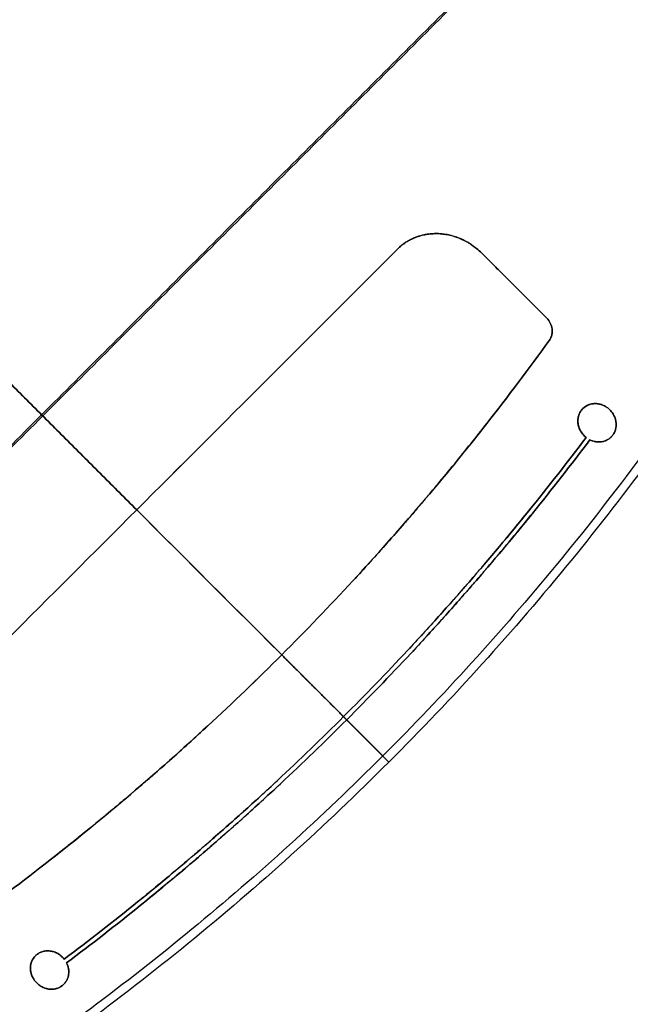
# Model space of a CAD drawing. Header units: millimetres. Extents: x -657 to 864, y -831 to 851.
# Tile 6 of 256: x -235 to -184, y -218 to -135. Entities that reach past the tile are written whole.
import ezdxf

# ---------------------------------------------------------------- set-up
doc = ezdxf.new("R2010")
doc.units = ezdxf.units.MM
doc.layers.add('Default', color=7, linetype='Continuous', true_color=0x000000)

msp = doc.modelspace()

# ---------------------------------------------------------------- linework, layer by layer
at = {"layer": 'Default'}
for p, q in [((-185.612, -170.162, -342.43), (-185.612, -170.162, -342.175)), ((-231.487, -216.037, -342.43), (-231.487, -216.037, -342.175))]:
    msp.add_line(p, q, dxfattribs=at)
for points, knots in [([(-236.207, 159.53, -441.841), (-229.711, 153.033, -441.841), (-223.472, 146.342, -441.53), (-211.511, 132.567, -440.291), (-205.79, 125.483, -439.363), (-200.25, 118.081, -438.115), (-200.167, 117.969, -438.096), (-199.998, 117.743, -438.058), (-199.745, 117.404, -438), (-199.157, 116.613, -437.864), (-197.987, 115.027, -437.586), (-196.994, 113.662, -437.338), (-195.025, 110.927, -436.828), (-193.731, 109.095, -436.47), (-189.908, 103.572, -435.346), (-187.438, 99.854, -434.526), (-180.267, 88.59, -431.865), (-175.805, 80.933, -429.82), (-171.642, 73.054, -427.505), (-171.611, 72.995, -427.488), (-171.548, 72.875, -427.452), (-171.453, 72.695, -427.399), (-171.232, 72.275, -427.275), (-170.792, 71.433, -427.026), (-169.918, 69.748, -426.523), (-169.182, 68.299, -426.083), (-167.725, 65.395, -425.193), (-166.776, 63.452, -424.586), (-163.994, 57.596, -422.721), (-162.228, 53.66, -421.422), (-160.539, 49.658, -420.059), (-160.525, 49.625, -420.048), (-160.497, 49.56, -420.026), (-160.456, 49.462, -419.992), (-160.361, 49.235, -419.915), (-160.17, 48.78, -419.76), (-159.791, 47.871, -419.448), (-159.042, 46.052, -418.822), (-158.416, 44.493, -418.279), (-157.186, 41.373, -417.184), (-156.394, 39.292, -416.444), (-154.105, 33.045, -414.191), (-152.693, 28.874, -412.648), (-151.39, 24.663, -411.056), (-151.379, 24.628, -411.043), (-151.358, 24.56, -411.017), (-151.326, 24.459, -410.978), (-151.253, 24.221, -410.888), (-151.107, 23.746, -410.708), (-150.817, 22.793, -410.347), (-150.246, 20.883, -409.619), (-149.772, 19.235, -408.986), (-148.842, 15.924, -407.71), (-148.099, 13.141, -406.628), (-147.328, 10.047, -405.415), (-147.122, 9.201, -405.082), (-146.985, 8.636, -404.859), (-146.918, 8.357, -404.75), (-146.585, 6.96, -404.199), (-146.327, 5.846, -403.759), (-145.578, 2.511, -402.436), (-144.88, -0.807, -401.113), (-144.156, -4.649, -399.568), (-143.865, -6.289, -398.906), (-143.747, -6.971, -398.63), (-143.723, -7.11, -398.574), (-143.678, -7.372, -398.468), (-143.61, -7.766, -398.309), (-143.544, -8.159, -398.15), (-143.151, -10.523, -397.192), (-142.829, -12.632, -396.334), (-141.952, -18.989, -393.741), (-141.482, -23.264, -391.986), (-141.124, -27.646, -390.187), (-141.119, -27.71, -390.161), (-141.108, -27.843, -390.107), (-141.092, -28.041, -390.025), (-141.056, -28.503, -389.836), (-140.985, -29.426, -389.457), (-140.854, -31.269, -388.7), (-140.758, -32.844, -388.053), (-140.588, -35.987, -386.763), (-140.422, -40.159, -385.051), (-140.368, -44.812, -383.146), (-140.387, -47.641, -381.991), (-140.396, -48.411, -381.677), (-140.402, -48.795, -381.52), (-140.403, -48.923, -381.468), (-140.408, -49.183, -381.362), (-140.427, -50.352, -380.885), (-140.456, -51.524, -380.408), (-140.557, -54.655, -379.135), (-140.655, -56.749, -378.287), (-140.848, -59.902, -377.015), (-140.92, -60.954, -376.592), (-141.04, -62.536, -375.957), (-141.082, -63.066, -375.745), (-141.17, -64.115, -375.326), (-141.215, -64.639, -375.116), (-141.639, -69.345, -373.24), (-142.132, -73.47, -371.616), (-142.743, -77.567, -370.028), (-142.747, -77.597, -370.016), (-142.756, -77.658, -369.993), (-142.77, -77.749, -369.957), (-142.802, -77.963, -369.874), (-142.867, -78.391, -369.709), (-142.999, -79.246, -369.379), (-143.273, -80.954, -368.72), (-143.524, -82.415, -368.161), (-144.046, -85.333, -367.048), (-144.423, -87.274, -366.314), (-145.637, -93.081, -364.141), (-146.56, -96.932, -362.73), (-147.604, -100.792, -361.353), (-147.612, -100.82, -361.343), (-147.627, -100.877, -361.323), (-147.65, -100.963, -361.292), (-147.705, -101.164, -361.221), (-147.815, -101.565, -361.078), (-148.036, -102.366, -360.793), (-148.486, -103.966, -360.228), (-148.886, -105.332, -359.751), (-149.704, -108.057, -358.806), (-150.274, -109.863, -358.188), (-152.056, -115.254, -356.375), (-153.342, -118.809, -355.22), (-154.745, -122.378, -354.105), (-154.766, -122.432, -354.088), (-154.809, -122.54, -354.054), (-154.873, -122.703, -354.004), (-155.023, -123.082, -353.886), (-155.325, -123.839, -353.651), (-155.937, -125.35, -353.186), (-156.475, -126.641, -352.795), (-157.568, -129.216, -352.023), (-158.32, -130.923, -351.522), (-160.645, -136.02, -350.064), (-162.288, -139.382, -349.149), (-167.491, -149.358, -346.587), (-171.325, -155.86, -345.123), (-175.772, -162.595, -343.857), (-176.036, -162.993, -343.784), (-176.565, -163.784, -343.639), (-177.363, -164.968, -343.425), (-179.25, -167.711, -342.949), (-180.909, -170.029, -342.583), (-184.284, -174.62, -341.904), (-186.609, -177.62, -341.525), (-193.8, -186.432, -340.612), (-198.884, -192.055, -340.302), (-204.239, -197.41, -340.302)], [-580.887092, -580.887092, -580.887092, -580.887092, -544.581648, -544.581648, -508.276205, -508.276205, -507.708933, -507.708933, -507.14166, -506.007115, -503.738025, -499.199844, -499.199844, -490.123484, -490.123484, -471.970762, -471.970762, -435.665319, -435.665319, -435.381682, -435.381682, -435.098046, -434.530774, -433.396229, -431.127138, -426.588958, -426.588958, -417.512597, -417.512597, -399.359876, -399.359876, -399.218057, -399.218057, -399.076239, -398.792603, -398.22533, -397.090785, -394.821695, -390.283515, -390.283515, -381.207154, -381.207154, -363.054432, -363.054432, -362.912614, -362.912614, -362.770796, -362.48716, -361.919887, -360.785342, -358.516252, -353.978071, -353.978071, -344.901711, -342.63262, -341.498075, -341.498075, -340.36353, -340.36353, -335.82535, -335.82535, -326.748989, -322.210809, -319.941718, -319.941718, -319.374446, -319.374446, -318.807173, -317.672628, -317.672628, -308.596267, -308.596267, -290.443546, -290.443546, -290.15991, -290.15991, -289.876273, -289.309001, -288.174456, -285.905365, -281.367185, -281.367185, -272.290824, -263.214463, -260.945373, -259.810828, -259.810828, -259.243556, -259.243556, -258.676283, -254.138103, -254.138103, -245.061742, -245.061742, -240.523561, -240.523561, -238.254471, -238.254471, -235.985381, -235.985381, -217.832659, -217.832659, -217.690841, -217.690841, -217.549023, -217.265387, -216.698114, -215.563569, -213.294479, -208.756299, -208.756299, -199.679938, -199.679938, -181.527216, -181.527216, -181.385398, -181.385398, -181.24358, -180.959944, -180.392671, -179.258126, -176.989036, -172.450855, -172.450855, -163.374495, -163.374495, -145.221773, -145.221773, -144.938137, -144.938137, -144.6545, -144.087228, -142.952683, -140.683593, -136.145412, -136.145412, -127.069051, -127.069051, -108.91633, -108.91633, -72.610886, -72.610886, -70.341796, -70.341796, -68.072706, -63.534526, -54.458165, -54.458165, -36.305443, -36.305443, 0, 0, 0, 0]), ([(-236.639, 159.098, -441.588), (-223.277, 145.736, -441.588), (-211.056, 131.602, -440.261), (-200.009, 116.723, -437.703), (-199.987, 116.693, -437.697), (-199.943, 116.633, -437.687), (-199.877, 116.544, -437.672), (-199.723, 116.336, -437.636), (-199.415, 115.92, -437.564), (-198.801, 115.088, -437.417), (-197.582, 113.421, -437.119), (-195.175, 110.078, -436.497), (-193.165, 107.199, -435.922), (-189.217, 101.422, -434.718), (-186.681, 97.546, -433.844), (-179.359, 85.847, -431.016), (-174.861, 77.95, -428.859), (-170.734, 69.93, -426.455), (-170.717, 69.896, -426.445), (-170.684, 69.832, -426.425), (-170.634, 69.735, -426.396), (-170.519, 69.51, -426.329), (-170.288, 69.059, -426.193), (-169.828, 68.156, -425.92), (-168.918, 66.35, -425.37), (-168.154, 64.801, -424.89), (-166.648, 61.701, -423.921), (-165.671, 59.632, -423.26), (-162.826, 53.417, -421.24), (-161.042, 49.264, -419.841), (-156.027, 36.774, -415.505), (-153.132, 28.406, -412.426), (-150.671, 19.935, -409.19), (-150.651, 19.868, -409.164), (-150.612, 19.734, -409.113), (-150.554, 19.534, -409.037), (-150.42, 19.068, -408.858), (-150.154, 18.135, -408.5), (-149.631, 16.268, -407.783), (-149.2, 14.668, -407.163), (-148.36, 11.469, -405.92), (-147.83, 9.336, -405.084), (-146.329, 2.937, -402.562), (-145.449, -1.329, -400.858), (-143.169, -14.125, -395.705), (-142.13, -22.652, -392.214), (-141.569, -31.244, -388.694), (-141.565, -31.308, -388.667), (-141.556, -31.439, -388.614), (-141.544, -31.636, -388.533), (-141.515, -32.094, -388.345), (-141.46, -33.01, -387.97), (-141.359, -34.839, -387.221), (-141.289, -36.402, -386.58), (-141.172, -39.523, -385.302), (-141.123, -41.597, -384.454), (-141.065, -47.794, -381.923), (-141.142, -51.896, -380.255), (-141.722, -64.117, -375.323), (-142.571, -72.151, -372.136), (-143.879, -80.146, -369.065), (-143.889, -80.206, -369.042), (-143.909, -80.327, -368.996), (-143.939, -80.508, -368.926), (-144.009, -80.932, -368.764), (-144.152, -81.777, -368.44), (-144.447, -83.465, -367.796), (-144.714, -84.904, -367.25), (-145.267, -87.774, -366.167), (-145.661, -89.676, -365.456), (-146.92, -95.345, -363.361), (-147.862, -99.077, -362.012), (-150.984, -110.138, -358.121), (-153.464, -117.333, -355.735), (-156.348, -124.418, -353.565), (-156.37, -124.47, -353.549), (-156.414, -124.578, -353.516), (-156.48, -124.74, -353.467), (-156.634, -125.116, -353.352), (-156.945, -125.869, -353.124), (-157.573, -127.369, -352.671), (-158.124, -128.648, -352.292), (-159.242, -131.198, -351.545), (-160.008, -132.885, -351.061), (-162.373, -137.913, -349.656), (-164.034, -141.218, -348.781), (-169.271, -150.995, -346.341), (-173.097, -157.331, -344.966), (-177.28, -163.544, -343.845), (-177.311, -163.59, -343.836), (-177.375, -163.685, -343.819), (-177.471, -163.826, -343.794), (-177.694, -164.157, -343.735), (-178.143, -164.817, -343.618), (-179.045, -166.132, -343.39), (-179.828, -167.25, -343.203), (-181.405, -169.474, -342.844), (-182.473, -170.942, -342.621), (-185.723, -175.299, -342.003), (-187.953, -178.143, -341.659), (-194.831, -186.491, -340.833), (-199.666, -191.815, -340.556), (-204.75, -196.899, -340.556)], [-579.397459, -579.397459, -579.397459, -579.397459, -506.972776, -506.972776, -506.831322, -506.831322, -506.689867, -506.406958, -505.841141, -504.709505, -502.446234, -497.919691, -488.866606, -488.866606, -470.760435, -470.760435, -434.548094, -434.548094, -434.406639, -434.406639, -434.265185, -433.982276, -433.416458, -432.284823, -430.021551, -425.495009, -425.495009, -416.441923, -416.441923, -398.335753, -398.335753, -362.123412, -362.123412, -361.840503, -361.840503, -361.557594, -360.991776, -359.86014, -357.596869, -353.070326, -353.070326, -344.017241, -344.017241, -325.91107, -325.91107, -289.698729, -289.698729, -289.41582, -289.41582, -289.132911, -288.567094, -287.435458, -285.172187, -280.645644, -280.645644, -271.592559, -271.592559, -253.486388, -253.486388, -217.274047, -217.274047, -216.991138, -216.991138, -216.708229, -216.142411, -215.010776, -212.747504, -208.220962, -208.220962, -199.167876, -199.167876, -181.061706, -181.061706, -144.849365, -144.849365, -144.566456, -144.566456, -144.283547, -143.717729, -142.586093, -140.322822, -135.796279, -135.796279, -126.743194, -126.743194, -108.637023, -108.637023, -72.424682, -72.424682, -72.141773, -72.141773, -71.858864, -71.293047, -70.161411, -67.89814, -63.371597, -63.371597, -54.318512, -54.318512, -36.212341, -36.212341, 0, 0, 0, 0]), ([(-204.239, -197.41, -340.302), (-213.415, -188.234, -350.704), (-241.45, -160.199, -379.344), (-305.946, -95.703, -426.649), (-363.171, -38.478, -441.841), (-398.693, -2.956, -441.841)], [2.41548, 2.41548, 2.41548, 2.41548, 70.396144, 198.636056, 404.995527, 404.995527, 404.995527, 404.995527]), ([(-204.75, -196.899, -340.556), (-213.804, -187.845, -350.788), (-241.701, -159.948, -379.242), (-306.005, -95.644, -426.406), (-363.193, -38.456, -441.588), (-398.693, -2.956, -441.588)], [2.408267, 2.408267, 2.408267, 2.408267, 69.367076, 197.537893, 403.786179, 403.786179, 403.786179, 403.786179]), ([(-196.457, -154.753, -342.82), (-196.595, -154.615, -342.82), (-196.811, -154.42, -342.818), (-197.08, -154.212, -342.813), (-197.219, -154.113, -342.809), (-197.289, -154.064, -342.807), (-197.32, -154.044, -342.806), (-197.34, -154.03, -342.806), (-197.351, -154.023, -342.805), (-197.512, -153.917, -342.801), (-197.745, -153.78, -342.792), (-198.025, -153.64, -342.78), (-198.168, -153.575, -342.773), (-198.229, -153.549, -342.77), (-198.27, -153.531, -342.767), (-198.292, -153.522, -342.766), (-198.62, -153.388, -342.749), (-198.932, -153.292, -342.73), (-199.405, -153.192, -342.698), (-199.642, -153.154, -342.68), (-199.922, -153.129, -342.658), (-200.062, -153.121, -342.647), (-200.122, -153.119, -342.642), (-200.162, -153.118, -342.639), (-200.183, -153.118, -342.637), (-200.356, -153.114, -342.622), (-200.586, -153.121, -342.602), (-200.815, -153.144, -342.581), (-200.967, -153.163, -342.566), (-201.042, -153.174, -342.559), (-201.274, -153.215, -342.536), (-201.5, -153.265, -342.513), (-201.719, -153.332, -342.49), (-201.864, -153.38, -342.474), (-201.934, -153.405, -342.466), (-202.582, -153.657, -342.392), (-203.086, -153.985, -342.326), (-203.518, -154.417, -342.259)], [0, 0, 0, 0, 0.690525, 1.035787, 1.208419, 1.294734, 1.337892, 1.337892, 1.38105, 1.38105, 2.071575, 2.416837, 2.589469, 2.675784, 2.675784, 2.7621, 2.7621, 4.14315, 4.14315, 4.833675, 5.178937, 5.351568, 5.437884, 5.437884, 5.5242, 5.5242, 6.214725, 6.559987, 6.559987, 6.905249, 6.905249, 7.595774, 7.941037, 7.941037, 8.286299, 8.286299, 11.048399, 11.048399, 11.048399, 11.048399]), ([(-203.518, -154.417, -342.003), (-203.302, -154.2, -342.037), (-202.949, -153.915, -342.087), (-202.491, -153.65, -342.145), (-202.25, -153.535, -342.174), (-202.144, -153.489, -342.187), (-202.073, -153.459, -342.195), (-202.037, -153.445, -342.199), (-201.86, -153.376, -342.219), (-201.642, -153.304, -342.243), (-201.418, -153.249, -342.266), (-201.266, -153.215, -342.282), (-201.188, -153.2, -342.289), (-200.96, -153.16, -342.312), (-200.731, -153.132, -342.334), (-200.463, -153.118, -342.358), (-200.329, -153.116, -342.369), (-200.271, -153.116, -342.374), (-200.233, -153.117, -342.377), (-200.214, -153.117, -342.379), (-199.873, -153.124, -342.408), (-199.555, -153.16, -342.432), (-199.083, -153.26, -342.464), (-198.849, -153.321, -342.48), (-198.577, -153.412, -342.495), (-198.441, -153.463, -342.503), (-198.383, -153.485, -342.506), (-198.345, -153.501, -342.508), (-198.327, -153.508, -342.509), (-198.141, -153.584, -342.519), (-197.899, -153.698, -342.53), (-197.626, -153.851, -342.541), (-197.491, -153.933, -342.545), (-197.424, -153.976, -342.548), (-197.396, -153.994, -342.549), (-197.377, -154.006, -342.549), (-197.368, -154.012, -342.549), (-197.032, -154.233, -342.56), (-196.732, -154.478, -342.565), (-196.457, -154.753, -342.565)], [0, 0, 0, 0, 1.379844, 2.069767, 2.414728, 2.587208, 2.587208, 2.759689, 2.759689, 3.449611, 3.794572, 3.794572, 4.139533, 4.139533, 4.829456, 5.174417, 5.346897, 5.433137, 5.433137, 5.519378, 5.519378, 6.899222, 6.899222, 7.589144, 7.934106, 8.106586, 8.192826, 8.192826, 8.279067, 8.279067, 8.968989, 9.31395, 9.486431, 9.572671, 9.615791, 9.615791, 9.658911, 9.658911, 11.038756, 11.038756, 11.038756, 11.038756]), ([(-190.796, -162.054, -342.676), (-190.701, -161.922, -342.695), (-190.633, -161.773, -342.714), (-190.554, -161.45, -342.75), (-190.544, -161.283, -342.765), (-190.586, -160.938, -342.792), (-190.636, -160.772, -342.802), (-190.794, -160.456, -342.817), (-190.896, -160.314, -342.82), (-191.022, -160.188, -342.82)], [0, 0, 0, 0, 0.717794, 0.717794, 1.435588, 1.435588, 2.153383, 2.153383, 2.871177, 2.871177, 2.871177, 2.871177]), ([(-191.022, -160.188, -342.565), (-190.896, -160.314, -342.565), (-190.794, -160.456, -342.561), (-190.636, -160.772, -342.547), (-190.586, -160.937, -342.537), (-190.544, -161.283, -342.51), (-190.553, -161.45, -342.494), (-190.633, -161.774, -342.459), (-190.701, -161.921, -342.44), (-190.796, -162.054, -342.42)], [0, 0, 0, 0, 0.717803, 0.717803, 1.435605, 1.435605, 2.153408, 2.153408, 2.87121, 2.87121, 2.87121, 2.87121]), ([(-190.796, -162.054, -342.676), (-194.197, -166.775, -341.973), (-197.783, -171.351, -341.441), (-201.606, -175.844, -341.08), (-201.664, -175.912, -341.075), (-201.781, -176.048, -341.064), (-201.956, -176.253, -341.048), (-202.365, -176.731, -341.011), (-203.187, -177.682, -340.941), (-204.845, -179.572, -340.816), (-206.29, -181.169, -340.733), (-209.209, -184.333, -340.601), (-211.195, -186.401, -340.556), (-213.222, -188.427, -340.556)], [-51.090274, -51.090274, -51.090274, -51.090274, -25.545137, -25.545137, -25.145994, -25.145994, -24.746852, -23.948566, -22.351995, -19.158853, -12.772569, -12.772569, 0, 0, 0, 0]), ([(-213.222, -188.427, -340.302), (-209.169, -184.375, -340.302), (-205.275, -180.154, -340.48), (-201.489, -175.706, -340.837), (-201.43, -175.636, -340.843), (-201.312, -175.498, -340.854), (-201.136, -175.29, -340.871), (-200.726, -174.805, -340.912), (-199.91, -173.831, -340.996), (-198.293, -171.871, -341.181), (-196.931, -170.169, -341.363), (-194.243, -166.739, -341.761), (-192.496, -164.414, -342.069), (-190.796, -162.054, -342.42)], [-51.090071, -51.090071, -51.090071, -51.090071, -25.545036, -25.545036, -25.145894, -25.145894, -24.746753, -23.948471, -22.351906, -19.158777, -12.772518, -12.772518, 0, 0, 0, 0]), ([(-204.75, -196.899, -340.556), (-209.845, -201.993, -340.556), (-215.186, -206.843, -340.837), (-223.544, -213.726, -341.666), (-226.388, -215.956, -342.01), (-230.738, -219.199, -342.626), (-232.934, -220.796, -342.959), (-235.532, -222.614, -343.392), (-236.84, -223.512, -343.619), (-237.496, -223.958, -343.735), (-237.825, -224.18, -343.794), (-237.989, -224.291, -343.823), (-238.06, -224.339, -343.836), (-238.107, -224.37, -343.844), (-238.129, -224.386, -343.848), (-244.364, -228.583, -344.974), (-250.739, -232.426, -346.363), (-260.529, -237.663, -348.809), (-263.83, -239.321, -349.684), (-268.836, -241.673, -351.083), (-270.513, -242.435, -351.563), (-273.043, -243.544, -352.305), (-274.312, -244.089, -352.681), (-275.797, -244.711, -353.128), (-276.541, -245.019, -353.354), (-276.914, -245.172, -353.468), (-277.1, -245.248, -353.524), (-277.18, -245.28, -353.549), (-277.233, -245.302, -353.565), (-277.259, -245.312, -353.573), (-284.392, -248.217, -355.756), (-291.639, -250.706, -358.163), (-302.711, -253.823, -362.062), (-306.436, -254.759, -363.409), (-312.072, -256.008, -365.494), (-313.959, -256.399, -366.199), (-316.802, -256.946, -367.272), (-318.226, -257.21, -367.812), (-319.894, -257.501, -368.448), (-320.729, -257.642, -368.768), (-321.147, -257.711, -368.928), (-321.356, -257.746, -369.008), (-321.445, -257.76, -369.043), (-321.505, -257.77, -369.066), (-321.533, -257.775, -369.076), (-329.575, -259.091, -372.165), (-337.655, -259.937, -375.375), (-349.881, -260.51, -380.308), (-353.974, -260.585, -381.972), (-360.14, -260.524, -384.488), (-362.2, -260.474, -385.331), (-365.297, -260.357, -386.598), (-366.847, -260.288, -387.233), (-368.659, -260.188, -387.975), (-369.566, -260.134, -388.346), (-370.019, -260.105, -388.532), (-370.246, -260.091, -388.625), (-370.343, -260.084, -388.665), (-370.408, -260.08, -388.692), (-370.439, -260.078, -388.704), (-379.123, -259.51, -392.262), (-387.703, -258.458, -395.78), (-400.488, -256.169, -400.93), (-404.736, -255.289, -402.626), (-411.091, -253.794, -405.129), (-413.207, -253.267, -405.956), (-416.376, -252.434, -407.187), (-417.959, -252.006, -407.799), (-419.805, -251.489, -408.508), (-420.728, -251.226, -408.862), (-421.189, -251.093, -409.038), (-421.387, -251.036, -409.114), (-421.519, -250.997, -409.164), (-421.583, -250.979, -409.189), (-430.226, -248.467, -412.488), (-438.664, -245.536, -415.59), (-451.144, -240.511, -419.921), (-455.274, -238.731, -421.311), (-461.43, -235.908, -423.31), (-463.475, -234.942, -423.962), (-466.533, -233.454, -424.917), (-468.059, -232.701, -425.389), (-469.582, -231.933, -425.853), (-470.596, -231.418, -426.16), (-471.102, -231.16, -426.313), (-479.73, -226.721, -428.898), (-487.68, -222.181, -431.066), (-499.371, -214.855, -433.887), (-503.229, -212.326, -434.755), (-508.96, -208.405, -435.946), (-510.861, -207.077, -436.325), (-513.699, -205.054, -436.864), (-515.114, -204.034, -437.127), (-516.525, -203.002, -437.379), (-517.464, -202.312, -437.545), (-517.934, -201.965, -437.627), (-525.877, -196.068, -438.993), (-533.139, -190.237, -439.964), (-547.251, -178.031, -441.262), (-554.101, -171.656, -441.588), (-560.747, -165.01, -441.588)], [0, 0, 0, 0, 36.205898, 36.205898, 54.308847, 54.308847, 63.360322, 67.886059, 70.148928, 71.280362, 71.846079, 72.128938, 72.270367, 72.270367, 72.411796, 72.411796, 108.617695, 108.617695, 126.720644, 126.720644, 135.772118, 135.772118, 140.297856, 142.560724, 143.692159, 144.257876, 144.540734, 144.682164, 144.682164, 144.823593, 144.823593, 181.029491, 181.029491, 199.13244, 199.13244, 208.183915, 208.183915, 212.709652, 214.972521, 216.103955, 216.669672, 216.952531, 217.09396, 217.09396, 217.235389, 217.235389, 253.441287, 253.441287, 271.544237, 271.544237, 280.595711, 280.595711, 285.121448, 287.384317, 288.515751, 289.081469, 289.364327, 289.505756, 289.505756, 289.647186, 289.647186, 325.853084, 325.853084, 343.956033, 343.956033, 353.007508, 353.007508, 357.533245, 359.796113, 360.927548, 361.493265, 361.776124, 361.776124, 362.058982, 362.058982, 398.26488, 398.26488, 416.367829, 416.367829, 425.419304, 425.419304, 429.945041, 432.20791, 432.20791, 434.470779, 434.470779, 470.676677, 470.676677, 488.779626, 488.779626, 497.8311, 497.8311, 502.356838, 504.619706, 504.619706, 506.882575, 506.882575, 543.088473, 543.088473, 579.294371, 579.294371, 579.294371, 579.294371]), ([(-204.239, -197.41, -340.302), (-209.582, -202.754, -340.302), (-215.186, -207.822, -340.607), (-223.986, -215.007, -341.517), (-226.985, -217.332, -341.896), (-231.584, -220.714, -342.576), (-233.134, -221.824, -342.821), (-235.483, -223.462, -343.217), (-236.665, -224.275, -343.422), (-238.054, -225.211, -343.673), (-238.751, -225.676, -343.801), (-239.1, -225.908, -343.866), (-239.25, -226.007, -343.894), (-239.35, -226.073, -343.913), (-239.401, -226.106, -343.923), (-245.74, -230.291, -345.114), (-252.2, -234.107, -346.563), (-262.163, -239.31, -349.118), (-265.529, -240.958, -350.033), (-270.649, -243.296, -351.498), (-272.367, -244.053, -352.002), (-274.963, -245.156, -352.78), (-276.266, -245.698, -353.175), (-277.793, -246.317, -353.645), (-278.449, -246.579, -353.849), (-278.887, -246.753, -353.985), (-279.107, -246.84, -354.054), (-282.821, -248.3, -355.215), (-286.364, -249.582, -356.366), (-291.753, -251.365, -358.179), (-293.562, -251.936, -358.797), (-296.294, -252.757, -359.744), (-297.665, -253.158, -360.223), (-299.273, -253.611, -360.79), (-300.079, -253.833, -361.076), (-300.483, -253.943, -361.22), (-300.685, -253.998, -361.292), (-300.771, -254.022, -361.322), (-300.829, -254.037, -361.343), (-300.857, -254.045, -361.353), (-304.695, -255.083, -362.721), (-308.533, -256.004, -364.125), (-314.339, -257.219, -366.297), (-316.282, -257.597, -367.031), (-319.209, -258.121, -368.148), (-320.676, -258.373, -368.711), (-322.393, -258.648, -369.373), (-323.253, -258.781, -369.706), (-323.683, -258.847, -369.873), (-323.898, -258.879, -369.957), (-323.99, -258.893, -369.992), (-324.052, -258.902, -370.016), (-324.082, -258.906, -370.028), (-332.278, -260.129, -373.211), (-340.516, -260.879, -376.507), (-353, -261.286, -381.575), (-357.183, -261.302, -383.284), (-363.49, -261.145, -385.87), (-365.598, -261.062, -386.735), (-368.769, -260.893, -388.038), (-370.356, -260.797, -388.69), (-372.212, -260.665, -389.452), (-373.141, -260.594, -389.833), (-373.606, -260.557, -390.024), (-373.805, -260.541, -390.106), (-373.938, -260.53, -390.161), (-374.003, -260.525, -390.187), (-382.703, -259.813, -393.759), (-391.298, -258.622, -397.276), (-400.924, -256.736, -401.145), (-402.127, -256.492, -401.627), (-403.329, -256.238, -402.107), (-403.529, -256.196, -402.187), (-403.6, -256.181, -402.215), (-403.74, -256.151, -402.271), (-404.089, -256.076, -402.411), (-404.998, -255.88, -402.774), (-408.072, -255.201, -403.997), (-413.086, -254.006, -405.975), (-417.52, -252.823, -407.697), (-420.836, -251.892, -408.973), (-422.492, -251.415, -409.607), (-424.42, -250.838, -410.34), (-425.383, -250.546, -410.705), (-425.864, -250.398, -410.887), (-426.104, -250.324, -410.977), (-426.225, -250.287, -411.023), (-426.276, -250.271, -411.042), (-426.311, -250.26, -411.055), (-426.329, -250.254, -411.062), (-430.486, -248.968, -412.63), (-434.639, -247.564, -414.167), (-440.887, -245.276, -416.422), (-442.973, -244.483, -417.165), (-446.107, -243.247, -418.265), (-447.675, -242.618, -418.812), (-449.506, -241.864, -419.443), (-450.422, -241.482, -419.757), (-450.88, -241.29, -419.914), (-451.109, -241.194, -419.992), (-451.224, -241.145, -420.031), (-451.273, -241.125, -420.048), (-451.306, -241.111, -420.059), (-451.323, -241.104, -420.065), (-455.275, -239.435, -421.411), (-459.195, -237.677, -422.705), (-465.052, -234.897, -424.57), (-467.974, -233.47, -425.484), (-471.373, -231.743, -426.515), (-473.069, -230.864, -427.022), (-473.917, -230.421, -427.273), (-474.28, -230.23, -427.38), (-474.522, -230.102, -427.452), (-474.644, -230.038, -427.488), (-482.461, -225.908, -429.785), (-490.069, -221.485, -431.82), (-501.34, -214.318, -434.488), (-505.074, -211.84, -435.313), (-510.64, -207.991, -436.449), (-513.414, -206.034, -436.991), (-516.634, -203.693, -437.578), (-518.24, -202.508, -437.86), (-519.043, -201.912, -437.998), (-519.386, -201.656, -438.057), (-519.615, -201.485, -438.096), (-519.731, -201.398, -438.115), (-534.326, -190.474, -440.576), (-548.121, -178.499, -441.841), (-561.179, -165.442, -441.841)], [0, 0, 0, 0, 36.313631, 36.313631, 54.470446, 54.470446, 63.548854, 63.548854, 68.088058, 70.35766, 71.492461, 72.059861, 72.343561, 72.343561, 72.627262, 72.627262, 108.940892, 108.940892, 127.097708, 127.097708, 136.176115, 136.176115, 140.715319, 142.984921, 144.119722, 144.119722, 145.254523, 145.254523, 163.411339, 163.411339, 172.489746, 172.489746, 177.02895, 179.298552, 180.433353, 181.000753, 181.284454, 181.426304, 181.426304, 181.568154, 181.568154, 199.724969, 199.724969, 208.803377, 208.803377, 213.342581, 215.612183, 216.746984, 217.314384, 217.598084, 217.739935, 217.739935, 217.881785, 217.881785, 254.195415, 254.195415, 272.352231, 272.352231, 281.430639, 281.430639, 285.969842, 288.239444, 289.374245, 289.941646, 290.225346, 290.225346, 290.509046, 290.509046, 326.822677, 326.822677, 331.361881, 331.929281, 331.929281, 332.212982, 332.212982, 332.496682, 333.631483, 335.901085, 344.979492, 354.0579, 354.0579, 358.597104, 360.866706, 362.001507, 362.568907, 362.852608, 362.994458, 363.065383, 363.065383, 363.136308, 363.136308, 381.293123, 381.293123, 390.371531, 390.371531, 394.910735, 397.180337, 398.315138, 398.882538, 399.166238, 399.308088, 399.379014, 399.379014, 399.449939, 399.449939, 417.606754, 417.606754, 426.685162, 431.224365, 433.493967, 434.628768, 435.196169, 435.196169, 435.763569, 435.763569, 472.0772, 472.0772, 490.234016, 490.234016, 499.312423, 503.851627, 506.121229, 507.25603, 507.82343, 507.82343, 508.390831, 508.390831, 581.018092, 581.018092, 581.018092, 581.018092]), ([(-185.612, -170.161, -342.43), (-185.54, -170.089, -342.442), (-185.477, -170.011, -342.454), (-185.368, -169.841, -342.477), (-185.322, -169.749, -342.488), (-185.252, -169.56, -342.509), (-185.226, -169.462, -342.52), (-185.196, -169.258, -342.539), (-185.191, -169.152, -342.549), (-185.201, -168.943, -342.565), (-185.216, -168.839, -342.573), (-185.266, -168.633, -342.586), (-185.301, -168.53, -342.592), (-185.39, -168.334, -342.601), (-185.444, -168.24, -342.604), (-185.569, -168.058, -342.609), (-185.641, -167.972, -342.61), (-185.793, -167.817, -342.61), (-185.876, -167.748, -342.609), (-186.053, -167.623, -342.605), (-186.148, -167.568, -342.601), (-186.344, -167.479, -342.592), (-186.445, -167.443, -342.587), (-186.655, -167.391, -342.574), (-186.765, -167.374, -342.566), (-187.083, -167.357, -342.54), (-187.293, -167.389, -342.52), (-187.674, -167.53, -342.477), (-187.849, -167.643, -342.453), (-187.99, -167.784, -342.43)], [0.000016, 0.000016, 0.000016, 0.000016, 0.444316, 0.444316, 0.888633, 0.888633, 1.332949, 1.332949, 1.777266, 1.777266, 2.221582, 2.221582, 2.665899, 2.665899, 3.110215, 3.110215, 3.554531, 3.554531, 3.998848, 3.998848, 4.443164, 4.443164, 4.887481, 4.887481, 5.331797, 5.331797, 6.22043, 6.22043, 7.109063, 7.109063, 7.109063, 7.109063]), ([(-187.99, -167.784, -342.175), (-187.849, -167.643, -342.198), (-187.674, -167.53, -342.222), (-187.388, -167.424, -342.254), (-187.288, -167.398, -342.265), (-187.082, -167.368, -342.284), (-186.977, -167.363, -342.293), (-186.765, -167.374, -342.31), (-186.655, -167.391, -342.318), (-186.445, -167.443, -342.332), (-186.344, -167.479, -342.337), (-186.148, -167.568, -342.346), (-186.053, -167.623, -342.35), (-185.876, -167.747, -342.354), (-185.794, -167.817, -342.355), (-185.641, -167.972, -342.355), (-185.569, -168.058, -342.354), (-185.444, -168.24, -342.349), (-185.39, -168.334, -342.345), (-185.301, -168.53, -342.336), (-185.266, -168.633, -342.331), (-185.216, -168.839, -342.317), (-185.201, -168.943, -342.31), (-185.191, -169.152, -342.293), (-185.196, -169.258, -342.284), (-185.226, -169.462, -342.264), (-185.252, -169.56, -342.254), (-185.322, -169.749, -342.233), (-185.368, -169.841, -342.221), (-185.477, -170.011, -342.198), (-185.54, -170.089, -342.187), (-185.612, -170.161, -342.175)], [0, 0, 0, 0, 0.888069, 0.888069, 1.332103, 1.332103, 1.776138, 1.776138, 2.220172, 2.220172, 2.664207, 2.664207, 3.108241, 3.108241, 3.552276, 3.552276, 3.99631, 3.99631, 4.440344, 4.440344, 4.884379, 4.884379, 5.328413, 5.328413, 5.772448, 5.772448, 6.216482, 6.216482, 6.660517, 6.660517, 7.104527, 7.104527, 7.104527, 7.104527]), ([(-187.99, -167.784, -342.43), (-188.066, -167.86, -342.418), (-188.134, -167.947, -342.405), (-188.249, -168.134, -342.381), (-188.296, -168.233, -342.369), (-188.365, -168.443, -342.347), (-188.389, -168.555, -342.336), (-188.411, -168.781, -342.317), (-188.41, -168.894, -342.308), (-188.383, -169.122, -342.292), (-188.357, -169.238, -342.285), (-188.284, -169.458, -342.274), (-188.236, -169.565, -342.269), (-188.118, -169.77, -342.262), (-188.049, -169.867, -342.26), (-187.896, -170.045, -342.258), (-187.81, -170.126, -342.258), (-187.717, -170.2, -342.26)], [0, 0, 0, 0, 0.480683, 0.480683, 0.961366, 0.961366, 1.442049, 1.442049, 1.922732, 1.922732, 2.403415, 2.403415, 2.884097, 2.884097, 3.36478, 3.36478, 3.845463, 3.845463, 3.845463, 3.845463]), ([(-187.717, -170.2, -342.005), (-187.81, -170.126, -342.003), (-187.895, -170.045, -342.003), (-188.049, -169.868, -342.005), (-188.118, -169.77, -342.007), (-188.236, -169.565, -342.014), (-188.283, -169.459, -342.018), (-188.357, -169.238, -342.03), (-188.383, -169.122, -342.037), (-188.41, -168.894, -342.053), (-188.411, -168.781, -342.062), (-188.389, -168.555, -342.081), (-188.365, -168.443, -342.092), (-188.296, -168.233, -342.114), (-188.249, -168.134, -342.126), (-188.134, -167.947, -342.15), (-188.066, -167.86, -342.163), (-187.99, -167.784, -342.175)], [0, 0, 0, 0, 0.480693, 0.480693, 0.961386, 0.961386, 1.442079, 1.442079, 1.922772, 1.922772, 2.403465, 2.403465, 2.884158, 2.884158, 3.364851, 3.364851, 3.845544, 3.845544, 3.845544, 3.845544]), ([(-208.043, -193.606, -340.556), (-204.411, -189.974, -340.556), (-200.903, -186.211, -340.699), (-197.42, -182.203, -340.991), (-197.312, -182.079, -341), (-197.1, -181.833, -341.018), (-196.782, -181.465, -341.046), (-196.042, -180.602, -341.114), (-194.573, -178.866, -341.262), (-193.334, -177.361, -341.409), (-190.881, -174.33, -341.729), (-189.281, -172.279, -341.977), (-187.717, -170.2, -342.26)], [-45.726112, -45.726112, -45.726112, -45.726112, -22.863056, -22.863056, -22.148585, -22.148585, -21.434115, -20.005174, -17.147292, -11.431528, -11.431528, 0, 0, 0, 0]), ([(-187.717, -170.2, -342.005), (-190.846, -174.359, -341.44), (-194.117, -178.402, -341.013), (-197.632, -182.447, -340.719), (-197.736, -182.567, -340.71), (-197.948, -182.809, -340.693), (-198.266, -183.173, -340.668), (-199.01, -184.018, -340.612), (-200.509, -185.698, -340.511), (-201.812, -187.12, -340.445), (-204.442, -189.941, -340.338), (-206.227, -191.79, -340.302), (-208.043, -193.606, -340.302)], [-45.726026, -45.726026, -45.726026, -45.726026, -22.863013, -22.863013, -22.148544, -22.148544, -21.434075, -20.005136, -17.14726, -11.431506, -11.431506, 0, 0, 0, 0]), ([(-187.401, -170.4, -342.269), (-190.537, -174.571, -341.7), (-193.817, -178.625, -341.271), (-197.34, -182.681, -340.975), (-197.445, -182.801, -340.966), (-197.657, -183.044, -340.949), (-197.976, -183.409, -340.924), (-198.722, -184.256, -340.867), (-200.225, -185.941, -340.766), (-201.532, -187.367, -340.699), (-204.168, -190.195, -340.592), (-205.958, -192.049, -340.556), (-207.779, -193.87, -340.556)], [-45.848582, -45.848582, -45.848582, -45.848582, -22.924291, -22.924291, -22.207907, -22.207907, -21.491523, -20.058754, -17.193218, -11.462145, -11.462145, 0, 0, 0, 0]), ([(-207.779, -193.87, -340.302), (-204.137, -190.228, -340.302), (-200.62, -186.455, -340.446), (-197.128, -182.436, -340.739), (-197.02, -182.312, -340.748), (-196.807, -182.066, -340.766), (-196.488, -181.696, -340.794), (-195.746, -180.831, -340.863), (-194.274, -179.09, -341.012), (-193.031, -177.581, -341.159), (-190.573, -174.542, -341.48), (-188.969, -172.485, -341.73), (-187.401, -170.4, -342.014)], [-45.848438, -45.848438, -45.848438, -45.848438, -22.924219, -22.924219, -22.207837, -22.207837, -21.491455, -20.058692, -17.193164, -11.46211, -11.46211, 0, 0, 0, 0]), ([(-187.401, -170.4, -342.269), (-187.249, -170.475, -342.275), (-187.092, -170.526, -342.283), (-186.847, -170.569, -342.299), (-186.764, -170.577, -342.305), (-186.602, -170.581, -342.317), (-186.523, -170.577, -342.324), (-186.288, -170.546, -342.345), (-186.134, -170.501, -342.361), (-185.924, -170.399, -342.386), (-185.857, -170.359, -342.394), (-185.729, -170.268, -342.412), (-185.668, -170.216, -342.421), (-185.612, -170.161, -342.43)], [0, 0, 0, 0, 0.687707, 0.687707, 1.03156, 1.03156, 1.375414, 1.375414, 2.063121, 2.063121, 2.406974, 2.406974, 2.750828, 2.750828, 2.750828, 2.750828]), ([(-185.612, -170.161, -342.175), (-185.668, -170.216, -342.166), (-185.729, -170.268, -342.157), (-185.857, -170.359, -342.139), (-185.924, -170.399, -342.131), (-186.134, -170.501, -342.106), (-186.287, -170.546, -342.09), (-186.523, -170.577, -342.069), (-186.602, -170.581, -342.062), (-186.764, -170.577, -342.05), (-186.847, -170.569, -342.044), (-187.091, -170.527, -342.028), (-187.249, -170.475, -342.02), (-187.401, -170.4, -342.014)], [0, 0, 0, 0, 0.343852, 0.343852, 0.687703, 0.687703, 1.375407, 1.375407, 1.719258, 1.719258, 2.06311, 2.06311, 2.750813, 2.750813, 2.750813, 2.750813]), ([(-213.222, -188.427, -340.556), (-217.274, -192.48, -340.556), (-221.495, -196.374, -340.734), (-225.943, -200.16, -341.091), (-226.013, -200.219, -341.097), (-226.151, -200.337, -341.108), (-226.359, -200.513, -341.125), (-226.844, -200.923, -341.166), (-227.818, -201.739, -341.251), (-229.778, -203.357, -341.435), (-231.48, -204.718, -341.618), (-234.91, -207.406, -342.016), (-237.235, -209.153, -342.324), (-239.595, -210.853, -342.676)], [-51.090229, -51.090229, -51.090229, -51.090229, -25.545115, -25.545115, -25.145972, -25.145972, -24.74683, -23.948545, -22.351975, -19.158836, -12.772557, -12.772557, 0, 0, 0, 0]), ([(-239.595, -210.853, -342.42), (-234.874, -207.453, -341.718), (-230.298, -203.866, -341.186), (-225.805, -200.043, -340.826), (-225.738, -199.985, -340.821), (-225.601, -199.868, -340.81), (-225.396, -199.693, -340.794), (-224.919, -199.284, -340.757), (-223.967, -198.462, -340.687), (-222.077, -196.804, -340.562), (-220.48, -195.359, -340.479), (-217.316, -192.44, -340.347), (-215.248, -190.454, -340.302), (-213.222, -188.427, -340.302)], [-51.090116, -51.090116, -51.090116, -51.090116, -25.545058, -25.545058, -25.145917, -25.145917, -24.746775, -23.948492, -22.351926, -19.158794, -12.772529, -12.772529, 0, 0, 0, 0]), ([(-231.449, -213.932, -342.26), (-227.29, -210.803, -341.694), (-223.247, -207.532, -341.267), (-219.202, -204.017, -340.973), (-219.082, -203.913, -340.964), (-218.84, -203.701, -340.947), (-218.476, -203.383, -340.922), (-217.631, -202.639, -340.866), (-215.951, -201.14, -340.765), (-214.529, -199.837, -340.699), (-211.708, -197.207, -340.592), (-209.859, -195.422, -340.556), (-208.043, -193.606, -340.556)], [-45.72614, -45.72614, -45.72614, -45.72614, -22.86307, -22.86307, -22.148599, -22.148599, -21.434128, -20.005186, -17.147303, -11.431535, -11.431535, 0, 0, 0, 0]), ([(-208.043, -193.606, -340.302), (-211.675, -197.238, -340.302), (-215.438, -200.746, -340.445), (-219.447, -204.229, -340.736), (-219.57, -204.337, -340.746), (-219.816, -204.549, -340.764), (-220.185, -204.867, -340.792), (-221.047, -205.607, -340.86), (-222.783, -207.076, -341.008), (-224.288, -208.315, -341.155), (-227.319, -210.768, -341.474), (-229.37, -212.368, -341.722), (-231.449, -213.932, -342.005)], [-45.725998, -45.725998, -45.725998, -45.725998, -22.862999, -22.862999, -22.14853, -22.14853, -21.434062, -20.005124, -17.147249, -11.431499, -11.431499, 0, 0, 0, 0]), ([(-207.779, -193.87, -340.556), (-211.421, -197.512, -340.556), (-215.194, -201.029, -340.7), (-219.213, -204.521, -340.993), (-219.337, -204.629, -341.002), (-219.583, -204.842, -341.021), (-219.953, -205.161, -341.049), (-220.818, -205.903, -341.117), (-222.559, -207.375, -341.266), (-224.068, -208.618, -341.414), (-227.107, -211.076, -341.735), (-229.164, -212.68, -341.985), (-231.249, -214.248, -342.269)], [-45.848553, -45.848553, -45.848553, -45.848553, -22.924277, -22.924277, -22.207893, -22.207893, -21.491509, -20.058742, -17.193207, -11.462138, -11.462138, 0, 0, 0, 0]), ([(-231.249, -214.248, -342.014), (-227.078, -211.112, -341.446), (-223.024, -207.832, -341.016), (-218.968, -204.309, -340.721), (-218.848, -204.204, -340.712), (-218.605, -203.992, -340.695), (-218.24, -203.673, -340.67), (-217.393, -202.927, -340.613), (-215.708, -201.424, -340.512), (-214.282, -200.117, -340.445), (-211.454, -197.481, -340.338), (-209.6, -195.691, -340.302), (-207.779, -193.87, -340.302)], [-45.848466, -45.848466, -45.848466, -45.848466, -22.924233, -22.924233, -22.207851, -22.207851, -21.491469, -20.058704, -17.193175, -11.462117, -11.462117, 0, 0, 0, 0]), ([(-231.488, -216.037, -342.175), (-231.56, -216.109, -342.187), (-231.638, -216.172, -342.198), (-231.808, -216.281, -342.221), (-231.9, -216.327, -342.233), (-232.089, -216.397, -342.254), (-232.187, -216.422, -342.264), (-232.39, -216.453, -342.284), (-232.496, -216.458, -342.293), (-232.705, -216.449, -342.31), (-232.809, -216.433, -342.317), (-233.016, -216.383, -342.331), (-233.119, -216.348, -342.336), (-233.315, -216.259, -342.345), (-233.409, -216.205, -342.349), (-233.546, -216.111, -342.352), (-233.591, -216.077, -342.353), (-233.676, -216.006, -342.355), (-233.797, -215.896, -342.356), (-233.902, -215.772, -342.354), (-234.026, -215.595, -342.35), (-234.081, -215.5, -342.346), (-234.17, -215.305, -342.337), (-234.206, -215.204, -342.332), (-234.258, -214.994, -342.318), (-234.275, -214.884, -342.31), (-234.292, -214.565, -342.285), (-234.26, -214.356, -342.265), (-234.119, -213.975, -342.222), (-234.006, -213.8, -342.198), (-233.865, -213.659, -342.175)], [0.000015, 0.000015, 0.000015, 0.000015, 0.444315, 0.444315, 0.888631, 0.888631, 1.332946, 1.332946, 1.777261, 1.777261, 2.221577, 2.221577, 2.665892, 2.665892, 3.110207, 3.110207, 3.332365, 3.332365, 3.554523, 3.998838, 3.998838, 4.443153, 4.443153, 4.887468, 4.887468, 5.331784, 5.331784, 6.220414, 6.220414, 7.109045, 7.109045, 7.109045, 7.109045]), ([(-233.865, -213.659, -342.43), (-234.006, -213.8, -342.453), (-234.119, -213.975, -342.477), (-234.225, -214.261, -342.509), (-234.251, -214.361, -342.52), (-234.281, -214.567, -342.54), (-234.286, -214.671, -342.549), (-234.275, -214.884, -342.566), (-234.258, -214.994, -342.573), (-234.206, -215.203, -342.587), (-234.17, -215.305, -342.592), (-234.081, -215.5, -342.601), (-234.026, -215.595, -342.605), (-233.902, -215.772, -342.609), (-233.833, -215.855, -342.61), (-233.678, -216.008, -342.61), (-233.591, -216.079, -342.609), (-233.41, -216.205, -342.604), (-233.315, -216.259, -342.601), (-233.119, -216.348, -342.592), (-233.016, -216.383, -342.586), (-232.809, -216.433, -342.573), (-232.706, -216.449, -342.565), (-232.496, -216.458, -342.549), (-232.39, -216.453, -342.539), (-232.187, -216.423, -342.52), (-232.089, -216.397, -342.509), (-231.9, -216.327, -342.488), (-231.808, -216.281, -342.477), (-231.638, -216.172, -342.454), (-231.56, -216.109, -342.442), (-231.488, -216.037, -342.43)], [0, 0, 0, 0, 0.88807, 0.88807, 1.332105, 1.332105, 1.776139, 1.776139, 2.220174, 2.220174, 2.664209, 2.664209, 3.108244, 3.108244, 3.552279, 3.552279, 3.996314, 3.996314, 4.440349, 4.440349, 4.884384, 4.884384, 5.328418, 5.328418, 5.772453, 5.772453, 6.216488, 6.216488, 6.660523, 6.660523, 7.104548, 7.104548, 7.104548, 7.104548]), ([(-231.449, -213.932, -342.26), (-231.523, -213.839, -342.258), (-231.604, -213.754, -342.258), (-231.782, -213.6, -342.26), (-231.879, -213.531, -342.262), (-232.084, -213.413, -342.269), (-232.19, -213.365, -342.274), (-232.411, -213.292, -342.285), (-232.527, -213.266, -342.292), (-232.755, -213.239, -342.308), (-232.868, -213.238, -342.317), (-233.094, -213.26, -342.336), (-233.206, -213.284, -342.347), (-233.416, -213.354, -342.369), (-233.516, -213.4, -342.381), (-233.703, -213.515, -342.405), (-233.789, -213.583, -342.418), (-233.865, -213.659, -342.43)], [0, 0, 0, 0, 0.480695, 0.480695, 0.961389, 0.961389, 1.442084, 1.442084, 1.922778, 1.922778, 2.403473, 2.403473, 2.884167, 2.884167, 3.364862, 3.364862, 3.845557, 3.845557, 3.845557, 3.845557]), ([(-233.865, -213.659, -342.175), (-233.789, -213.583, -342.163), (-233.702, -213.515, -342.15), (-233.516, -213.4, -342.126), (-233.416, -213.354, -342.114), (-233.206, -213.284, -342.092), (-233.094, -213.26, -342.081), (-232.868, -213.238, -342.062), (-232.755, -213.239, -342.053), (-232.527, -213.266, -342.037), (-232.411, -213.292, -342.03), (-232.191, -213.365, -342.018), (-232.084, -213.413, -342.014), (-231.879, -213.531, -342.007), (-231.782, -213.6, -342.005), (-231.604, -213.753, -342.003), (-231.523, -213.839, -342.003), (-231.449, -213.932, -342.005)], [0, 0, 0, 0, 0.480681, 0.480681, 0.961362, 0.961362, 1.442044, 1.442044, 1.922725, 1.922725, 2.403406, 2.403406, 2.884087, 2.884087, 3.364768, 3.364768, 3.84545, 3.84545, 3.84545, 3.84545]), ([(-231.488, -216.037, -342.43), (-231.433, -215.981, -342.421), (-231.381, -215.92, -342.412), (-231.29, -215.792, -342.394), (-231.25, -215.725, -342.386), (-231.148, -215.515, -342.361), (-231.103, -215.361, -342.345), (-231.072, -215.126, -342.324), (-231.068, -215.047, -342.317), (-231.072, -214.885, -342.305), (-231.08, -214.802, -342.299), (-231.123, -214.558, -342.283), (-231.174, -214.4, -342.275), (-231.249, -214.248, -342.269)], [0, 0, 0, 0, 0.343855, 0.343855, 0.687709, 0.687709, 1.375418, 1.375418, 1.719273, 1.719273, 2.063127, 2.063127, 2.750836, 2.750836, 2.750836, 2.750836]), ([(-231.249, -214.248, -342.014), (-231.174, -214.4, -342.02), (-231.123, -214.557, -342.028), (-231.08, -214.802, -342.044), (-231.072, -214.885, -342.05), (-231.068, -215.046, -342.062), (-231.072, -215.126, -342.069), (-231.103, -215.361, -342.09), (-231.148, -215.515, -342.106), (-231.25, -215.725, -342.131), (-231.29, -215.792, -342.139), (-231.381, -215.92, -342.157), (-231.433, -215.981, -342.166), (-231.488, -216.037, -342.175)], [0, 0, 0, 0, 0.687703, 0.687703, 1.031554, 1.031554, 1.375405, 1.375405, 2.063108, 2.063108, 2.406959, 2.406959, 2.75081, 2.75081, 2.75081, 2.75081])]:
    msp.add_open_spline(points, degree=3, knots=knots, dxfattribs=at)
for points, degree in [([(-434.016, -247.74, -413.926), (-293.963, -107.687, -413.926), (-153.909, 32.367, -413.926)], 2), ([(-433.585, -247.18, -413.689), (-294.028, -107.622, -413.689), (-154.47, 31.935, -413.689)], 2), ([(-323.697, -258.849, -369.879), (-233.249, -168.4, -369.879), (-142.801, -77.952, -369.879)], 2), ([(-323.063, -258.02, -369.665), (-233.346, -168.303, -369.665), (-143.629, -78.586, -369.665)], 2), ([(-225.375, -176.274, -340.556), (-248.493, -153.156, -340.556), (-271.61, -130.039, -340.556)], 2), ([(-271.61, -130.039, -340.302), (-248.493, -153.156, -340.302), (-225.375, -176.274, -340.302)], 2), ([(-203.518, -154.417, -342.259), (-210.821, -161.719, -341.125), (-218.122, -169.02, -340.556), (-225.375, -176.274, -340.556)], 3), ([(-225.375, -176.274, -340.302), (-218.121, -169.02, -340.302), (-210.821, -161.719, -340.871), (-203.518, -154.417, -342.003)], 3), ([(-203.518, -154.417, -342.259), (-203.518, -154.417, -342.131), (-203.518, -154.417, -342.003)], 2), ([(-196.457, -154.753, -342.82), (-196.457, -154.753, -342.692), (-196.457, -154.753, -342.565)], 2), ([(-191.022, -160.188, -342.82), (-193.739, -157.471, -342.82), (-196.457, -154.753, -342.82)], 2), ([(-196.457, -154.753, -342.565), (-193.739, -157.471, -342.565), (-191.022, -160.188, -342.565)], 2), ([(-191.022, -160.188, -342.692), (-193.739, -157.471, -342.692), (-196.457, -154.753, -342.692)], 2), ([(-193.739, -157.471, -342.565), (-193.739, -157.471, -342.692), (-193.739, -157.471, -342.82)], 2), ([(-208.819, -159.718, -341.28), (-209.98, -160.879, -341.28), (-211.142, -162.04, -341.28)], 2), ([(-191.022, -160.188, -342.82), (-191.022, -160.188, -342.692), (-191.022, -160.188, -342.565)], 2), ([(-190.796, -162.054, -342.42), (-190.796, -162.054, -342.548), (-190.796, -162.054, -342.676)], 2), ([(-187.99, -167.784, -342.175), (-187.99, -167.784, -342.303), (-187.99, -167.784, -342.43)], 2), ([(-187.99, -167.784, -342.217), (-187.99, -167.784, -342.196), (-187.99, -167.784, -342.175)], 2), ([(-187.99, -167.784, -342.43), (-187.99, -167.784, -342.324), (-187.99, -167.784, -342.217)], 2), ([(-185.72, -167.892, -342.61), (-185.72, -167.892, -342.483), (-185.72, -167.892, -342.355)], 2), ([(-196.08, -169.083, -341.489), (-196.689, -169.86, -341.489), (-197.304, -170.633, -341.489), (-197.924, -171.402, -341.489)], 3), ([(-187.881, -170.054, -342.258), (-187.881, -170.054, -342.131), (-187.881, -170.054, -342.003)], 2), ([(-187.717, -170.2, -342.26), (-187.717, -170.2, -342.132), (-187.717, -170.2, -342.005)], 2), ([(-187.401, -170.4, -342.014), (-187.401, -170.4, -342.141), (-187.401, -170.4, -342.269)], 2), ([(-185.612, -170.161, -342.175), (-185.612, -170.161, -342.303), (-185.612, -170.161, -342.43)], 2), ([(-185.612, -170.161, -342.43), (-185.612, -170.161, -342.43), (-185.612, -170.161, -342.43), (-185.612, -170.161, -342.43)], 3), ([(-185.612, -170.161, -342.175), (-185.612, -170.161, -342.175), (-185.612, -170.161, -342.175), (-185.612, -170.161, -342.175)], 3), ([(-201.489, -175.706, -341.091), (-201.489, -175.706, -340.964), (-201.489, -175.706, -340.837)], 2), ([(-225.375, -176.274, -340.556), (-232.629, -183.527, -340.556), (-239.93, -190.828, -341.125), (-247.232, -198.131, -342.259)], 3), ([(-247.232, -198.131, -342.003), (-239.93, -190.828, -340.871), (-232.629, -183.528, -340.302), (-225.375, -176.274, -340.302)], 3), ([(-225.375, -176.274, -340.556), (-225.375, -176.274, -340.429), (-225.375, -176.274, -340.302)], 2), ([(-194.455, -178.713, -341.281), (-193.751, -177.868, -341.281), (-193.054, -177.017, -341.281), (-192.363, -176.161, -341.281)], 3), ([(-192.063, -176.384, -341.286), (-192.752, -177.238, -341.286), (-193.448, -178.087, -341.286), (-194.149, -178.93, -341.286)], 3), ([(-197.478, -182.27, -340.986), (-197.478, -182.27, -340.859), (-197.478, -182.27, -340.731)], 2), ([(-197.186, -182.504, -340.988), (-197.186, -182.504, -340.861), (-197.186, -182.504, -340.734)], 2), ([(-213.222, -188.427, -340.302), (-213.222, -188.427, -340.429), (-213.222, -188.427, -340.556)], 2), ([(-208.043, -193.606, -340.556), (-210.632, -191.017, -340.556), (-213.222, -188.427, -340.556)], 2), ([(-213.222, -188.427, -340.302), (-210.632, -191.017, -340.302), (-208.043, -193.606, -340.302)], 2), ([(-208.043, -193.606, -340.556), (-208.043, -193.606, -340.429), (-208.043, -193.606, -340.302)], 2), ([(-207.779, -193.87, -340.302), (-207.779, -193.87, -340.429), (-207.779, -193.87, -340.556)], 2), ([(-204.75, -196.899, -340.556), (-206.265, -195.384, -340.556), (-207.779, -193.87, -340.556)], 2), ([(-207.779, -193.87, -340.302), (-206.009, -195.64, -340.302), (-204.239, -197.41, -340.302)], 2), ([(-225.943, -200.16, -341.091), (-225.943, -200.16, -340.964), (-225.943, -200.16, -340.837)], 2), ([(-230.247, -203.725, -341.489), (-231.016, -204.345, -341.489), (-231.789, -204.96, -341.489), (-232.566, -205.569, -341.489)], 3), ([(-219.379, -204.171, -340.986), (-219.379, -204.171, -340.859), (-219.379, -204.171, -340.731)], 2), ([(-219.145, -204.463, -340.988), (-219.145, -204.463, -340.861), (-219.145, -204.463, -340.734)], 2), ([(-225.488, -209.286, -341.281), (-224.632, -208.595, -341.281), (-223.781, -207.898, -341.281), (-222.936, -207.194, -341.281)], 3), ([(-222.719, -207.5, -341.286), (-223.562, -208.201, -341.286), (-224.411, -208.897, -341.286), (-225.265, -209.586, -341.286)], 3), ([(-233.865, -213.659, -342.175), (-233.865, -213.659, -342.303), (-233.865, -213.659, -342.43)], 2), ([(-233.865, -213.659, -342.388), (-233.865, -213.659, -342.281), (-233.865, -213.659, -342.175)], 2), ([(-233.865, -213.659, -342.43), (-233.865, -213.659, -342.409), (-233.865, -213.659, -342.388)], 2), ([(-231.595, -213.768, -342.258), (-231.595, -213.768, -342.131), (-231.595, -213.768, -342.003)], 2), ([(-231.449, -213.932, -342.005), (-231.449, -213.932, -342.132), (-231.449, -213.932, -342.26)], 2), ([(-231.249, -214.248, -342.269), (-231.249, -214.248, -342.141), (-231.249, -214.248, -342.014)], 2), ([(-233.757, -215.929, -342.61), (-233.757, -215.929, -342.483), (-233.757, -215.929, -342.355)], 2), ([(-231.488, -216.037, -342.43), (-231.488, -216.037, -342.303), (-231.488, -216.037, -342.175)], 2), ([(-231.488, -216.037, -342.43), (-231.488, -216.037, -342.43), (-231.488, -216.037, -342.43), (-231.488, -216.037, -342.43)], 3), ([(-231.488, -216.037, -342.175), (-231.488, -216.037, -342.175), (-231.488, -216.037, -342.175), (-231.488, -216.037, -342.175)], 3)]:
    msp.add_open_spline(points, degree=degree, dxfattribs=at)
for points, weights in [([(-199.81, -153.14, -342.412), (-201.203, -153.006, -342.412), (-202.396, -153.607, -342.412)], [0.854073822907, 0.848239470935, 0.907811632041]), ([(-190.796, -162.054, -342.62), (-190.11, -161.1, -342.62), (-191.022, -160.188, -342.62)], [0.94684410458, 0.736668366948, 1]), ([(-187.401, -170.4, -342.222), (-186.364, -170.914, -342.222), (-185.612, -170.162, -342.222)], [0.894302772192, 0.776304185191, 0.99999585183]), ([(-185.612, -170.162, -342.393), (-185.612, -170.162, -342.393), (-185.612, -170.162, -342.393)], [0.999996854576, 0.999998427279, 1]), ([(-231.487, -216.037, -342.222), (-230.735, -215.285, -342.222), (-231.249, -214.248, -342.222)], [0.999997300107, 0.776303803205, 0.894302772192]), ([(-231.487, -216.037, -342.393), (-231.487, -216.037, -342.393), (-231.487, -216.037, -342.393)], [1, 0.999998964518, 0.999997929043])]:
    msp.add_rational_spline(points, weights, degree=2, dxfattribs=at)
for points, weights, knots in [([(-185.612, -170.162, -342.393), (-184.531, -169.081, -342.393), (-185.72, -167.892, -342.393), (-186.909, -166.703, -342.393), (-187.99, -167.784, -342.393), (-187.99, -167.784, -342.393), (-187.99, -167.784, -342.393)], [1, 0.707106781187, 1, 0.707106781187, 1, 0.999996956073, 0.999993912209], [0, 0, 0, 1.570796, 1.570796, 3.141593, 3.141593, 3.141609, 3.141609, 3.141609]), ([(-187.99, -167.784, -342.217), (-187.99, -167.784, -342.217), (-187.99, -167.784, -342.217), (-189.07, -168.865, -342.217), (-187.881, -170.054, -342.217), (-187.803, -170.132, -342.217), (-187.717, -170.2, -342.217)], [0.999999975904, 0.999999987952, 1, 0.707106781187, 1, 0.973551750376, 0.951880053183], [3.141593, 3.141593, 3.141593, 3.141593, 3.141593, 4.712389, 4.712389, 4.854232, 4.854232, 4.854232]), ([(-233.865, -213.659, -342.393), (-234.946, -214.74, -342.393), (-233.757, -215.929, -342.393), (-232.568, -217.118, -342.393), (-231.487, -216.037, -342.393)], [0.999999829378, 0.707106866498, 1, 0.707106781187, 1], [3.141593, 3.141593, 3.141593, 4.712389, 4.712389, 6.283185, 6.283185, 6.283185]), ([(-231.449, -213.932, -342.217), (-231.517, -213.846, -342.217), (-231.595, -213.768, -342.217), (-232.784, -212.579, -342.217), (-233.865, -213.659, -342.217)], [0.951880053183, 0.973551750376, 1, 0.707109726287, 0.999994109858], [1.428953, 1.428953, 1.428953, 1.570796, 1.570796, 3.141577, 3.141577, 3.141577])]:
    msp.add_rational_spline(points, weights, degree=2, knots=knots, dxfattribs=at)

doc.saveas('drawing.dxf')
